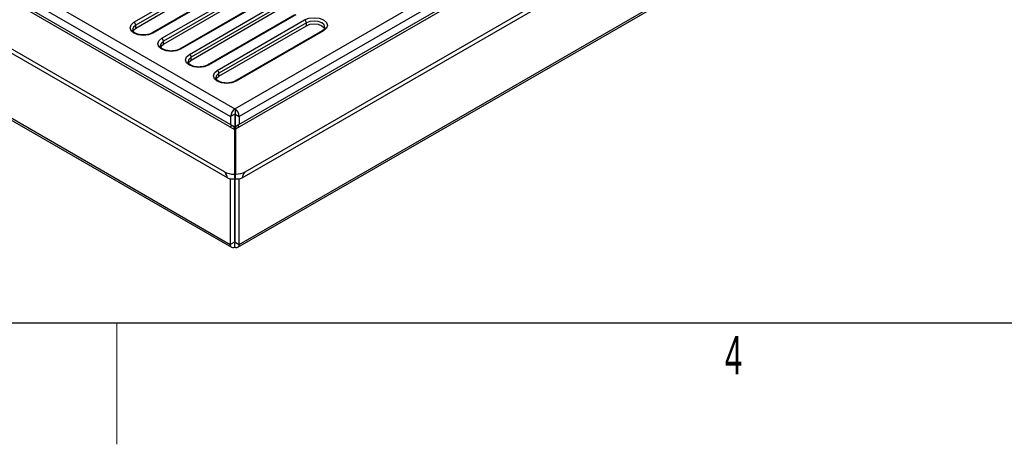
# Model space of a CAD drawing. Header units: millimetres. Extents: x 1 to 419, y 2 to 295.
# Tile 25 of 50: x 155 to 196, y 2 to 20. Entities that reach past the tile are written whole.
import ezdxf

# ---------------------------------------------------------------- set-up
doc = ezdxf.new("R2010")
doc.units = ezdxf.units.MM
doc.styles.add('SLDTEXTSTYLE0', font='TXT', dxfattribs={"width": 0.605})

msp = doc.modelspace()

# ---------------------------------------------------------------- linework, layer by layer
at = {"color": 7, "linetype": 'Continuous', "lineweight": 25}
for p, q in [((163.7893, 15.6064), (127.9377, 36.3031)), ((163.9275, 15.6338), (128.0915, 36.3215)), ((129.2272, 36.422), (163.9885, 16.3547)), ((163.6914, 13.4956), (124.8966, 35.8913)), ((163.5655, 13.7463), (124.9929, 36.0138)), ((129.0292, 36.1117), (163.8188, 16.0281)), ((127.9827, 31.433), (163.8047, 10.7534)), ((128.0365, 31.3139), (163.8585, 10.6343)), ((163.9885, 16.3547), (189.0767, 30.8378)), ((190.2129, 30.7385), (164.0489, 15.6344)), ((189.2605, 30.5194), (164.1724, 16.0363)), ((190.3674, 30.7204), (164.1865, 15.6066)), ((164.2882, 13.4963), (193.4072, 30.3063)), ((164.4141, 13.7471), (193.311, 30.4289)), ((164.1185, 10.6343), (190.2673, 25.7297)), ((164.1724, 10.7534), (190.3212, 25.8487)), ((159.8308, 19.9224), (163.437, 22.0042)), ((163.5077, 21.8818), (159.9015, 19.7999)), ((159.9015, 19.6856), (163.5077, 21.7675)), ((164.1648, 21.5602), (160.5586, 19.4783)), ((164.2148, 21.5552), (160.6086, 19.4734)), ((160.9763, 19.2611), (164.5825, 21.343)), ((164.6532, 21.2205), (161.047, 19.1386)), ((161.047, 19.0243), (164.6532, 21.1062)), ((165.3103, 20.8989), (161.7041, 18.817)), ((165.3603, 20.8939), (161.7541, 18.8121)), ((162.1218, 18.5998), (165.728, 20.6817)), ((165.7987, 20.5592), (162.1925, 18.4774)), ((162.1925, 18.363), (165.7987, 20.4449)), ((166.4558, 20.2376), (162.8496, 18.1558)), ((166.5058, 20.2326), (162.8996, 18.1508)), ((163.2673, 17.9385), (166.8735, 20.0204)), ((159.9015, 19.6856), (159.9015, 19.7999)), ((166.9442, 19.8979), (163.338, 17.8161)), ((163.338, 17.7017), (166.9442, 19.7836)), ((167.6014, 19.5763), (163.9951, 17.4945)), ((167.6514, 19.5714), (164.0451, 17.4895)), ((166.9442, 19.7836), (166.9442, 19.8979)), ((161.047, 19.0243), (161.047, 19.1386)), ((162.1925, 18.363), (162.1925, 18.4774)), ((163.338, 17.7017), (163.338, 17.8161)), ((164.0027, 16.3465), (163.9885, 16.3547)), ((164.0027, 16.3465), (164.0027, 16.3459)), ((164.0027, 16.3459), (164.0027, 16.1506)), ((163.9885, 16.1261), (163.8188, 16.0281)), ((163.8188, 16.0281), (163.8188, 15.6966)), ((163.9885, 16.1261), (163.9885, 11.9291)), ((164.0027, 16.1342), (164.1724, 16.0363)), ((164.0027, 16.1342), (164.0027, 15.5197)), ((164.1724, 16.0363), (164.1724, 15.7056)), ((163.7893, 15.6064), (163.9723, 15.5008)), ((163.9577, 15.5092), (163.9744, 15.5188)), ((163.9723, 15.5008), (163.9723, 13.6567)), ((163.9723, 15.5008), (163.9871, 15.3141)), ((163.9744, 15.5188), (163.9744, 15.4742)), ((164.0217, 15.5087), (164.0027, 15.5197)), ((164.0027, 10.8513), (164.0027, 15.5197)), ((164.0219, 15.5115), (164.0071, 15.3248)), ((164.1865, 15.6066), (164.0219, 15.5115)), ((164.0219, 15.5115), (164.0219, 13.6571)), ((163.9871, 15.3141), (163.9871, 13.4606)), ((164.0071, 15.3248), (164.0071, 13.4608)), ((163.8047, 13.4698), (163.8047, 10.7534)), ((163.9744, 13.4601), (163.9744, 10.8513)), ((164.1724, 10.7534), (164.1724, 13.4701)), ((163.9744, 10.8513), (163.8047, 10.7534)), ((163.9744, 10.8513), (163.9885, 10.8432)), ((163.9885, 10.6471), (163.9852, 10.6453)), ((164.0027, 10.8631), (163.9885, 10.8432)), ((163.9885, 10.8432), (164.0027, 10.8513)), ((163.9885, 10.6471), (163.9885, 10.8432)), ((163.9925, 10.6448), (163.9885, 10.6471)), ((163.9925, 10.6448), (163.9962, 10.643)), ((164.0027, 10.8513), (164.1724, 10.7534)), ((413.5, 7.5), (6.5, 7.5))]:
    msp.add_line(p, q, dxfattribs=at)
at = {"color": 8, "linetype": 'Continuous', "lineweight": 25}
msp.add_line((163.9744, 11.9209), (163.9885, 11.9291), dxfattribs=at)
at = {"color": 7, "linetype": 'Continuous', "lineweight": 18}
msp.add_line((159.125, 7.5), (159.125, 2.5), dxfattribs=at)
at = {"color": 7, "linetype": 'Continuous', "lineweight": 25, "flags": 128}
for points in [[(160.6086, 19.4734), (160.4301, 19.4046), (160.2197, 19.3804), (160.0092, 19.4046), (159.8308, 19.4734), (159.7115, 19.5764), (159.6697, 19.6979), (159.7115, 19.8194), (159.8308, 19.9224)], [(166.8735, 20.0204), (167.052, 20.0892), (167.2624, 20.1134), (167.4729, 20.0892), (167.6514, 20.0204), (167.7706, 19.9174), (167.8124, 19.7959), (167.7706, 19.6744), (167.6514, 19.5714)], [(159.7825, 19.5635), (159.8039, 19.6013), (159.9015, 19.6856)], [(166.9442, 19.7836), (167.0902, 19.8399), (167.2624, 19.8597), (167.4347, 19.8399), (167.5806, 19.7836), (167.6782, 19.6993), (167.6992, 19.6624)], [(161.7541, 18.8121), (161.5756, 18.7433), (161.3652, 18.7191), (161.1547, 18.7433), (160.9763, 18.8121), (160.857, 18.9151), (160.8152, 19.0366), (160.857, 19.1581), (160.9763, 19.2611)], [(160.928, 18.9022), (160.9494, 18.94), (161.047, 19.0243)], [(162.8996, 18.1508), (162.7212, 18.082), (162.5107, 18.0578), (162.3002, 18.082), (162.1218, 18.1508), (162.0026, 18.2538), (161.9607, 18.3753), (162.0026, 18.4968), (162.1218, 18.5998)], [(162.0735, 18.2409), (162.0949, 18.2788), (162.1925, 18.363)], [(164.0451, 17.4895), (163.8667, 17.4207), (163.6562, 17.3965), (163.4457, 17.4207), (163.2673, 17.4895), (163.1481, 17.5925), (163.1062, 17.714), (163.1481, 17.8355), (163.2673, 17.9385)], [(163.219, 17.5796), (163.2405, 17.6175), (163.338, 17.7017)], [(163.9885, 11.9291), (163.9804, 11.8382), (163.9744, 11.8118)]]:
    msp.add_lwpolyline(points, dxfattribs=at)
at = {"color": 8, "linetype": 'Continuous', "lineweight": 25, "flags": 128}
for points in [[(167.7124, 19.7109), (167.7124, 19.7142), (167.6782, 19.8136), (167.5806, 19.8979), (167.4347, 19.9542), (167.2624, 19.974), (167.0902, 19.9542), (166.9442, 19.8979)], [(159.9015, 19.7999), (159.8039, 19.7157), (159.7697, 19.6195)], [(161.047, 19.1386), (160.9494, 19.0544), (160.9152, 18.9582)], [(162.1925, 18.4774), (162.0949, 18.3931), (162.0607, 18.2969)], [(163.338, 17.8161), (163.2405, 17.7318), (163.2062, 17.6356)]]:
    msp.add_lwpolyline(points, dxfattribs=at)
at = {"color": 7, "linetype": 'Continuous', "lineweight": 25}
for centre, radius, start, end in [((159.7479, 19.7929), 0.1537, 2.60548, 57.39452), ((166.7907, 19.8909), 0.1537, 2.60548, 57.39452), ((160.8935, 19.1317), 0.1537, 2.60548, 57.39452), ((162.039, 18.4704), 0.1537, 2.60548, 57.39452), ((163.1845, 17.8091), 0.1537, 2.60548, 57.39452), ((164.218, 16.0099), 0.3996, 122.60548, 177.39452), ((163.7693, 16.0167), 0.4036, 2.78296, 54.66895), ((164.0192, 16.1247), 0.0307, 122.60548, 177.39452), ((163.974, 16.1333), 0.0287, 1.92092, 30.1845), ((163.9162, 10.7348), 0.113, 170.54596, 307.65968), ((163.983, 10.8499), 0.00873, 170.78596, 309.20329), ((163.9941, 10.8499), 0.00873, 230.79671, 9.21404), ((164.0616, 10.7343), 0.1124, 234.38512, 9.7435)]:
    msp.add_arc(centre, radius, start, end, dxfattribs=at)
at = {"color": 8, "linetype": 'Continuous', "lineweight": 25}
for centre, radius, start, end in [((167.6221, 19.5305), 0.0503, 54.38242, 114.30712), ((160.5792, 19.4323), 0.0505, 54.43169, 113.74362), ((161.7247, 18.7711), 0.0505, 54.43169, 113.74362), ((162.8702, 18.1098), 0.0505, 54.43169, 113.74362), ((164.0158, 17.4485), 0.0505, 54.43169, 113.74362)]:
    msp.add_arc(centre, radius, start, end, dxfattribs=at)
at = {"color": 7, "linetype": 'Continuous', "lineweight": 25}
for centre, major_axis, ratio, start_param, end_param in [((163.9898, 14.0341), (0.5992, 0.0498), 0.6251762, 3.8750546, 4.6312743), ((163.9898, 8.3914), (-0.4457, 5.3604), 0.0749318, 5.9664217, 6.231249), ((163.9898, 13.8374), (0.5992, 0.0498), 0.6251762, 4.1398819, 4.6559298), ((163.9898, 13.8013), (-0.5993, 7.9586), 0.0035481, 1.5886983, 1.6133538), ((163.9898, 13.6082), (0.5993, 7.9586), 0.0035481, 4.694123, 4.7187959), ((163.9898, 13.8381), (0.5992, -0.0498), 0.6251762, 4.7931397, 5.284896), ((163.9898, 14.0349), (0.5992, -0.0498), 0.6251762, 4.8178126, 5.5497234), ((163.9898, 8.3921), (0.4457, 5.3604), 0.0749318, 0.0519363, 0.3167636)]:
    msp.add_ellipse(centre, major_axis=major_axis, ratio=ratio, start_param=start_param, end_param=end_param, dxfattribs=at)
for points, knots in [([(160.5586, 19.4783), (160.5389, 19.4681), (160.4816, 19.4383), (160.3546, 19.4042), (160.1861, 19.3936), (160.0197, 19.4172), (159.8821, 19.4699), (159.7968, 19.5393), (159.7683, 19.5876), (159.7727, 19.6113), (159.774, 19.6183)], [0, 0, 0, 0, 0.0744075, 0.216072, 0.3636816, 0.5120401, 0.6586059, 0.8010436, 0.9406678, 1, 1, 1, 1]), ([(167.7081, 19.7121), (167.7085, 19.7014), (167.7094, 19.6747), (167.6732, 19.6239), (167.6217, 19.5897), (167.6014, 19.5763)], [0, 0, 0, 0, 0.2905506, 0.7207252, 1, 1, 1, 1]), ([(161.7041, 18.817), (161.6844, 18.8068), (161.6271, 18.777), (161.5001, 18.7429), (161.3316, 18.7324), (161.1652, 18.7559), (161.0276, 18.8086), (160.9423, 18.8781), (160.9138, 18.9263), (160.9182, 18.95), (160.9195, 18.957)], [0, 0, 0, 0, 0.0744075, 0.216072, 0.3636816, 0.5120401, 0.6586059, 0.8010436, 0.9406678, 1, 1, 1, 1]), ([(162.8496, 18.1558), (162.8299, 18.1455), (162.7726, 18.1158), (162.6456, 18.0816), (162.4771, 18.0711), (162.3107, 18.0947), (162.1732, 18.1473), (162.0878, 18.2168), (162.0593, 18.265), (162.0637, 18.2887), (162.065, 18.2957)], [0, 0, 0, 0, 0.0744075, 0.216072, 0.3636816, 0.5120401, 0.6586059, 0.8010436, 0.9406678, 1, 1, 1, 1]), ([(163.9951, 17.4945), (163.9754, 17.4842), (163.9182, 17.4545), (163.7911, 17.4203), (163.6226, 17.4098), (163.4562, 17.4334), (163.3187, 17.486), (163.2333, 17.5555), (163.2048, 17.6038), (163.2092, 17.6274), (163.2105, 17.6344)], [0, 0, 0, 0, 0.0744075, 0.216072, 0.3636816, 0.5120401, 0.6586059, 0.8010436, 0.9406678, 1, 1, 1, 1])]:
    msp.add_open_spline(points, degree=3, knots=knots, dxfattribs=at)
for points in [[(163.9744, 15.5188), (163.9742, 15.5327), (163.974, 15.5604), (163.9636, 15.5945), (163.9466, 15.621), (163.923, 15.6383), (163.8941, 15.6459), (163.8611, 15.643), (163.8256, 15.6307), (163.8014, 15.6145), (163.7893, 15.6064)], [(164.1865, 15.6066), (164.1745, 15.6147), (164.1504, 15.6309), (164.115, 15.6434), (164.0822, 15.6463), (164.0534, 15.6388), (164.03, 15.6215), (164.0131, 15.5952), (164.003, 15.5612), (164.0028, 15.5335), (164.0027, 15.5197)]]:
    msp.add_open_spline(points, degree=3, dxfattribs=at)

# ---------------------------------------------------------------- texts
at = {"color": 7, "linetype": 'Continuous', "lineweight": 0, "insert": (184.5698, 6.9781), "char_height": 1.5875, "attachment_point": 2, "style": 'SLDTEXTSTYLE0'}
msp.add_mtext('4', dxfattribs=at)

doc.saveas('drawing.dxf')
